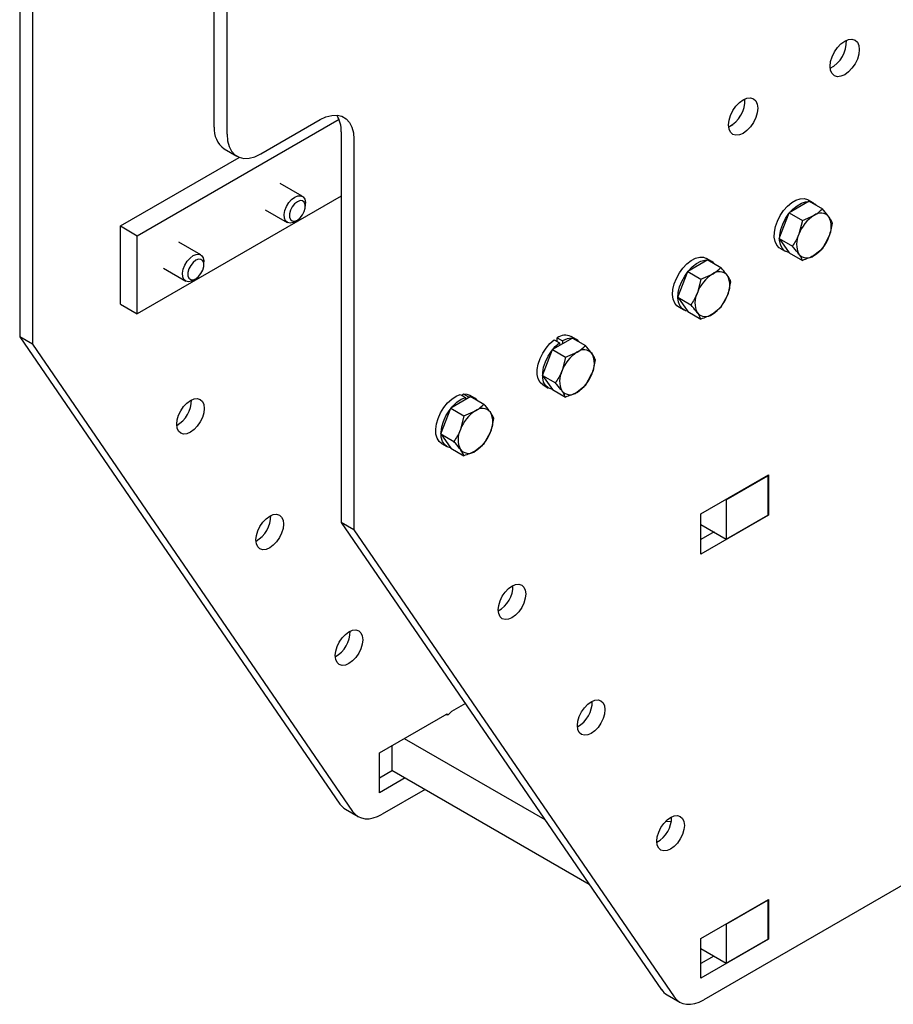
# Model space of a CAD drawing. Header units: inches. Extents: x 12 to 116, y 12 to 59.
# Tile 8 of 17: x 68 to 77, y 39 to 49. Entities that reach past the tile are written whole.
import ezdxf

# ---------------------------------------------------------------- set-up
doc = ezdxf.new("R2010")
doc.units = ezdxf.units.IN
doc.header["$MEASUREMENT"] = 0

msp = doc.modelspace()

# ---------------------------------------------------------------- linework, layer by layer
at = {"color": 7, "linetype": 'Continuous', "lineweight": 25}
for p, q in [((70.287, 47.763), (70.287, 49.805)), ((70.42, 47.687), (70.42, 49.728)), ((68.254, 49.651), (68.254, 45.57)), ((68.387, 49.574), (68.387, 45.494)), ((69.483, 46.627), (71.59, 47.844)), ((70.773, 47.482), (71.392, 47.84)), ((75.66, 47.765), (75.704, 47.791)), ((71.613, 47.712), (71.613, 43.631)), ((71.746, 47.635), (71.746, 43.555)), ((70.391, 47.534), (70.523, 47.458)), ((69.306, 46.73), (70.548, 47.446)), ((71.206, 47.039), (70.976, 47.172)), ((71.613, 47.041), (69.483, 45.811)), ((71.239, 46.935), (71.239, 46.967)), ((76.502, 46.987), (76.293, 46.866)), ((76.484, 47.005), (76.54, 46.973)), ((76.502, 46.987), (76.639, 46.908)), ((76.509, 46.983), (76.54, 46.973)), ((76.54, 46.973), (76.537, 46.967)), ((76.539, 46.971), (76.562, 46.957)), ((76.562, 46.957), (76.559, 46.954)), ((76.562, 46.957), (76.572, 46.947)), ((70.818, 46.899), (71.048, 46.766)), ((76.188, 46.597), (76.293, 46.866)), ((76.293, 46.866), (76.43, 46.787)), ((76.43, 46.787), (76.551, 46.838)), ((69.306, 45.913), (69.306, 46.73)), ((69.306, 46.73), (69.483, 46.627)), ((71.127, 46.774), (71.155, 46.79)), ((76.43, 46.787), (76.394, 46.643)), ((69.483, 45.811), (69.483, 46.627)), ((76.639, 46.49), (76.707, 46.615)), ((70.145, 46.427), (69.915, 46.56)), ((76.188, 46.597), (76.325, 46.518)), ((76.188, 46.597), (76.293, 46.448)), ((76.196, 46.497), (76.251, 46.465)), ((76.293, 46.448), (76.43, 46.369)), ((76.639, 46.49), (76.551, 46.42)), ((70.178, 46.323), (70.178, 46.355)), ((75.441, 46.375), (75.232, 46.254)), ((75.483, 46.359), (75.427, 46.391)), ((75.441, 46.375), (75.578, 46.296)), ((69.758, 46.287), (69.988, 46.154)), ((75.128, 45.985), (75.232, 46.254)), ((75.232, 46.254), (75.369, 46.175)), ((75.369, 46.175), (75.49, 46.226)), ((70.067, 46.162), (70.094, 46.178)), ((75.369, 46.175), (75.333, 46.031)), ((75.128, 45.985), (75.265, 45.906)), ((75.128, 45.985), (75.232, 45.836)), ((75.578, 45.878), (75.647, 46.003)), ((69.306, 45.913), (69.483, 45.811)), ((75.135, 45.884), (75.191, 45.852)), ((75.232, 45.836), (75.369, 45.757)), ((75.578, 45.878), (75.49, 45.808)), ((74.069, 45.542), (74.013, 45.574)), ((68.387, 45.494), (68.254, 45.57)), ((68.254, 45.57), (71.6, 40.689)), ((68.387, 45.494), (71.732, 40.613)), ((74.027, 45.558), (73.818, 45.438)), ((73.836, 45.54), (73.892, 45.507)), ((73.868, 45.521), (73.869, 45.561)), ((73.869, 45.561), (73.924, 45.529)), ((73.892, 45.507), (73.896, 45.482)), ((73.924, 45.529), (73.924, 45.499)), ((74.027, 45.558), (74.164, 45.479)), ((73.714, 45.168), (73.818, 45.438)), ((73.818, 45.438), (73.955, 45.359)), ((73.955, 45.359), (74.076, 45.41)), ((73.955, 45.359), (73.919, 45.215)), ((73.714, 45.168), (73.851, 45.089)), ((73.714, 45.168), (73.818, 45.02)), ((74.164, 45.061), (74.232, 45.187)), ((73.721, 45.068), (73.776, 45.036)), ((74.164, 45.061), (74.076, 44.992)), ((72.856, 44.969), (72.912, 44.937)), ((72.881, 44.955), (72.887, 44.975)), ((72.887, 44.975), (72.943, 44.943)), ((73.008, 44.93), (72.952, 44.962)), ((73.818, 45.02), (73.955, 44.941)), ((72.966, 44.946), (72.757, 44.825)), ((72.912, 44.937), (72.907, 44.912)), ((72.943, 44.943), (72.939, 44.93)), ((72.943, 44.943), (72.962, 44.943)), ((72.966, 44.946), (73.103, 44.867)), ((72.653, 44.556), (72.757, 44.825)), ((72.757, 44.825), (72.894, 44.746)), ((72.894, 44.746), (73.015, 44.797)), ((72.894, 44.746), (72.858, 44.602)), ((72.653, 44.556), (72.79, 44.477)), ((72.653, 44.556), (72.757, 44.407)), ((73.103, 44.449), (73.172, 44.574)), ((72.66, 44.456), (72.716, 44.424)), ((73.103, 44.449), (73.015, 44.379)), ((72.757, 44.407), (72.894, 44.328)), ((75.369, 43.72), (76.077, 44.128)), ((75.635, 43.867), (76.07, 44.118)), ((76.07, 44.118), (76.064, 44.121)), ((76.07, 44.118), (76.07, 43.709)), ((76.077, 44.128), (76.077, 43.707)), ((75.629, 43.87), (75.635, 43.867)), ((75.635, 43.867), (75.635, 43.458)), ((71.746, 43.555), (71.613, 43.631)), ((71.613, 43.631), (74.959, 38.75)), ((75.369, 43.299), (75.369, 43.72)), ((76.077, 43.707), (75.369, 43.299)), ((75.635, 43.458), (76.07, 43.709)), ((76.077, 43.707), (76.07, 43.711)), ((71.746, 43.555), (75.091, 38.674)), ((75.369, 43.611), (75.635, 43.458)), ((75.507, 43.532), (75.369, 43.452)), ((72.91, 41.74), (72.764, 41.655)), ((72.011, 41.225), (72.718, 41.633)), ((72.718, 41.633), (72.718, 41.625)), ((72.272, 41.376), (73.739, 40.529)), ((72.143, 41.301), (72.143, 41.042)), ((72.011, 40.808), (72.011, 41.225)), ((72.147, 41.04), (72.011, 40.961)), ((72.279, 40.963), (72.011, 40.808)), ((72.143, 41.042), (74.203, 39.853)), ((72.489, 40.843), (72.04, 40.583)), ((71.657, 40.635), (71.79, 40.559)), ((78.993, 40.72), (75.399, 38.644)), ((75.004, 40.511), (75.061, 40.508)), ((75.369, 39.286), (76.077, 39.694)), ((75.635, 39.435), (76.07, 39.686)), ((76.07, 39.686), (76.066, 39.688)), ((76.07, 39.686), (76.07, 39.278)), ((76.077, 39.694), (76.077, 39.278)), ((75.631, 39.437), (75.635, 39.435)), ((75.635, 39.435), (75.635, 39.026)), ((75.369, 38.869), (75.369, 39.286)), ((76.077, 39.278), (75.369, 38.869)), ((75.635, 39.026), (76.07, 39.278)), ((76.077, 39.278), (76.07, 39.282)), ((75.369, 39.18), (75.635, 39.026)), ((75.506, 39.101), (75.369, 39.022)), ((75.016, 38.696), (75.149, 38.62))]:
    msp.add_line(p, q, dxfattribs=at)
at = {"color": 7, "linetype": 'Continuous', "lineweight": 25, "flags": 128}
for points in [[(77.024, 48.573), (77.019, 48.524), (77.004, 48.473), (76.98, 48.423), (76.948, 48.377), (76.911, 48.338), (76.872, 48.309), (76.833, 48.293), (76.796, 48.289), (76.765, 48.299), (76.74, 48.321), (76.725, 48.355), (76.72, 48.397), (76.725, 48.446), (76.74, 48.497), (76.765, 48.547), (76.796, 48.593), (76.833, 48.632), (76.872, 48.661), (76.911, 48.677), (76.948, 48.681), (76.98, 48.671), (77.004, 48.649), (77.019, 48.615), (77.024, 48.573)], [(75.963, 47.96), (75.958, 47.912), (75.943, 47.861), (75.919, 47.811), (75.887, 47.764), (75.851, 47.726), (75.811, 47.697), (75.772, 47.68), (75.735, 47.677), (75.704, 47.686), (75.68, 47.709), (75.665, 47.742), (75.659, 47.785), (75.665, 47.833), (75.68, 47.884), (75.704, 47.935), (75.735, 47.981), (75.772, 48.02), (75.811, 48.048), (75.851, 48.065), (75.887, 48.069), (75.919, 48.059), (75.943, 48.036), (75.958, 48.003), (75.963, 47.96)], [(71.392, 47.84), (71.453, 47.869), (71.513, 47.885), (71.569, 47.887), (71.619, 47.875), (71.663, 47.85), (71.698, 47.812), (71.724, 47.763), (71.74, 47.703), (71.746, 47.635)], [(70.42, 47.687), (70.425, 47.619), (70.441, 47.559), (70.467, 47.51), (70.502, 47.472), (70.546, 47.447), (70.597, 47.435), (70.652, 47.437), (70.712, 47.453), (70.773, 47.482)], [(71.127, 46.774), (71.111, 46.766), (71.079, 46.759), (71.051, 46.765), (71.031, 46.783), (71.019, 46.811), (71.016, 46.848), (71.024, 46.89), (71.04, 46.933), (71.064, 46.973), (71.094, 47.007), (71.127, 47.031), (71.16, 47.045), (71.19, 47.045), (71.214, 47.033), (71.231, 47.01), (71.238, 46.976), (71.239, 46.967)], [(76.196, 46.497), (76.188, 46.502), (76.162, 46.529), (76.144, 46.567), (76.136, 46.613), (76.137, 46.666), (76.149, 46.723), (76.169, 46.781), (76.198, 46.838), (76.234, 46.891), (76.274, 46.937), (76.318, 46.973), (76.363, 47), (76.408, 47.014), (76.449, 47.016), (76.484, 47.005)], [(71.227, 46.88), (71.237, 46.917), (71.237, 46.951), (71.227, 46.977), (71.209, 46.992), (71.184, 46.994), (71.155, 46.983), (71.126, 46.961), (71.101, 46.93), (71.083, 46.893), (71.073, 46.856), (71.073, 46.822), (71.083, 46.797), (71.101, 46.782), (71.127, 46.78), (71.155, 46.79), (71.184, 46.813), (71.209, 46.844), (71.227, 46.88)], [(76.291, 46.452), (76.277, 46.454), (76.244, 46.47), (76.217, 46.497), (76.2, 46.535), (76.191, 46.581), (76.193, 46.634), (76.204, 46.691), (76.225, 46.749), (76.254, 46.806), (76.289, 46.859), (76.33, 46.904), (76.374, 46.941), (76.419, 46.968), (76.463, 46.982), (76.497, 46.984)], [(70.067, 46.162), (70.05, 46.154), (70.018, 46.147), (69.991, 46.152), (69.97, 46.17), (69.958, 46.199), (69.956, 46.236), (69.963, 46.278), (69.979, 46.32), (70.004, 46.36), (70.034, 46.394), (70.067, 46.419), (70.099, 46.432), (70.129, 46.433), (70.154, 46.421), (70.17, 46.397), (70.178, 46.364), (70.178, 46.355)], [(75.135, 45.884), (75.12, 45.895), (75.096, 45.924), (75.08, 45.964), (75.074, 46.013), (75.078, 46.067), (75.092, 46.124), (75.114, 46.182), (75.145, 46.238), (75.182, 46.29), (75.224, 46.334), (75.268, 46.368), (75.313, 46.392), (75.357, 46.403), (75.397, 46.402), (75.427, 46.391)], [(70.167, 46.268), (70.177, 46.305), (70.177, 46.339), (70.167, 46.364), (70.148, 46.379), (70.123, 46.381), (70.094, 46.371), (70.066, 46.348), (70.041, 46.317), (70.022, 46.281), (70.012, 46.244), (70.012, 46.21), (70.022, 46.184), (70.041, 46.169), (70.066, 46.167), (70.094, 46.178), (70.123, 46.2), (70.148, 46.231), (70.167, 46.268)], [(75.23, 45.839), (75.208, 45.844), (75.176, 45.863), (75.152, 45.892), (75.136, 45.932), (75.13, 45.98), (75.134, 46.035), (75.148, 46.092), (75.17, 46.15), (75.201, 46.206), (75.238, 46.258), (75.279, 46.301), (75.324, 46.336), (75.369, 46.36), (75.412, 46.371), (75.437, 46.372)], [(73.721, 45.068), (73.718, 45.07), (73.69, 45.095), (73.671, 45.131), (73.661, 45.177), (73.661, 45.229), (73.671, 45.285), (73.69, 45.344), (73.718, 45.401), (73.753, 45.454), (73.793, 45.501), (73.836, 45.54)], [(73.816, 45.023), (73.808, 45.024), (73.773, 45.038), (73.746, 45.063), (73.727, 45.099), (73.717, 45.144), (73.717, 45.197), (73.727, 45.253), (73.746, 45.311), (73.774, 45.369), (73.808, 45.422), (73.848, 45.469), (73.892, 45.507)], [(72.66, 44.456), (72.635, 44.477), (72.614, 44.511), (72.602, 44.554), (72.6, 44.605), (72.608, 44.661), (72.625, 44.719), (72.651, 44.777), (72.684, 44.831), (72.724, 44.88), (72.767, 44.92), (72.812, 44.951), (72.856, 44.969)], [(72.887, 44.975), (72.926, 44.972), (72.952, 44.962)], [(70.181, 44.823), (70.176, 44.778), (70.162, 44.729), (70.139, 44.682), (70.109, 44.638), (70.075, 44.602), (70.038, 44.575), (70, 44.559), (69.966, 44.555), (69.936, 44.565), (69.913, 44.586), (69.899, 44.618), (69.894, 44.658), (69.899, 44.703), (69.913, 44.752), (69.936, 44.799), (69.966, 44.843), (70, 44.879), (70.038, 44.906), (70.075, 44.922), (70.109, 44.926), (70.139, 44.916), (70.162, 44.895), (70.176, 44.864), (70.181, 44.823)], [(72.755, 44.411), (72.719, 44.422), (72.69, 44.445), (72.669, 44.479), (72.658, 44.522), (72.656, 44.573), (72.663, 44.629), (72.681, 44.687), (72.707, 44.745), (72.74, 44.799), (72.779, 44.848), (72.822, 44.888), (72.867, 44.918), (72.912, 44.937)], [(71.01, 43.615), (71.005, 43.569), (70.99, 43.521), (70.968, 43.473), (70.938, 43.43), (70.903, 43.393), (70.866, 43.366), (70.829, 43.35), (70.794, 43.347), (70.764, 43.356), (70.742, 43.377), (70.727, 43.409), (70.722, 43.449), (70.727, 43.495), (70.742, 43.543), (70.764, 43.591), (70.794, 43.634), (70.829, 43.671), (70.866, 43.698), (70.903, 43.714), (70.938, 43.717), (70.968, 43.708), (70.99, 43.687), (71.005, 43.655), (71.01, 43.615)], [(73.54, 42.885), (73.535, 42.839), (73.521, 42.79), (73.498, 42.743), (73.468, 42.699), (73.433, 42.663), (73.396, 42.636), (73.359, 42.62), (73.324, 42.616), (73.295, 42.626), (73.272, 42.647), (73.258, 42.679), (73.253, 42.719), (73.258, 42.764), (73.272, 42.813), (73.295, 42.86), (73.324, 42.904), (73.359, 42.94), (73.396, 42.967), (73.433, 42.983), (73.468, 42.987), (73.498, 42.978), (73.521, 42.956), (73.535, 42.925), (73.54, 42.885)], [(71.838, 42.406), (71.833, 42.36), (71.819, 42.312), (71.796, 42.265), (71.766, 42.221), (71.732, 42.185), (71.694, 42.157), (71.657, 42.142), (71.623, 42.138), (71.593, 42.147), (71.57, 42.169), (71.556, 42.2), (71.551, 42.24), (71.556, 42.286), (71.57, 42.334), (71.593, 42.382), (71.623, 42.425), (71.657, 42.462), (71.694, 42.489), (71.732, 42.505), (71.766, 42.508), (71.796, 42.499), (71.819, 42.478), (71.833, 42.446), (71.838, 42.406)], [(74.368, 41.676), (74.363, 41.63), (74.349, 41.582), (74.326, 41.534), (74.297, 41.491), (74.262, 41.454), (74.225, 41.427), (74.188, 41.411), (74.153, 41.408), (74.123, 41.417), (74.1, 41.438), (74.086, 41.47), (74.081, 41.51), (74.086, 41.556), (74.1, 41.604), (74.123, 41.652), (74.153, 41.695), (74.188, 41.732), (74.225, 41.759), (74.262, 41.775), (74.297, 41.778), (74.326, 41.769), (74.349, 41.748), (74.363, 41.716), (74.368, 41.676)], [(71.732, 40.613), (71.758, 40.583), (71.788, 40.56), (71.823, 40.544), (71.862, 40.536), (71.904, 40.536), (71.948, 40.544), (71.993, 40.56), (72.04, 40.583)], [(75.197, 40.467), (75.192, 40.422), (75.178, 40.373), (75.155, 40.326), (75.125, 40.282), (75.09, 40.246), (75.053, 40.218), (75.016, 40.203), (74.981, 40.199), (74.952, 40.208), (74.929, 40.23), (74.914, 40.261), (74.91, 40.301), (74.914, 40.347), (74.929, 40.395), (74.952, 40.443), (74.981, 40.487), (75.016, 40.523), (75.053, 40.55), (75.09, 40.566), (75.125, 40.569), (75.155, 40.56), (75.178, 40.539), (75.192, 40.507), (75.197, 40.467)], [(75.091, 38.674), (75.117, 38.644), (75.147, 38.621), (75.182, 38.605), (75.221, 38.597), (75.262, 38.597), (75.306, 38.605), (75.352, 38.621), (75.399, 38.644)]]:
    msp.add_lwpolyline(points, dxfattribs=at)
at = {"color": 7, "linetype": 'Continuous', "lineweight": 25}
for centre, radius, start, end in [((76.575, 48.656), 0.315, 297.5436, 2.4618), ((75.515, 48.044), 0.315, 297.5436, 2.4618), ((71.305, 47.725), 0.308, 357.6715, 31.8989), ((70.537, 47.738), 0.251, 174.3376, 234.3502), ((76.762, 46.508), 0.393, 122.6375, 159.7646), ((76.622, 46.751), 0.113, 40.5201, 129.2497), ((76.498, 46.72), 0.234, 333.4285, 26.5525), ((76.603, 46.539), 0.234, 153.4285, 206.5525), ((76.339, 46.751), 0.393, 302.6375, 339.7646), ((76.479, 46.508), 0.113, 220.5201, 309.2497), ((75.433, 46.271), 0.101, 38.8282, 81.1772), ((75.702, 45.895), 0.393, 122.6375, 159.7646), ((75.561, 46.139), 0.113, 40.5201, 129.2497), ((75.438, 46.107), 0.234, 333.4285, 26.5525), ((75.542, 45.927), 0.234, 153.4285, 206.5525), ((75.278, 46.139), 0.393, 302.6375, 339.7646), ((75.419, 45.895), 0.113, 220.5201, 309.2497), ((73.952, 45.445), 0.143, 64.8738, 125.7373), ((74.017, 45.383), 0.173, 88.2607, 122.4011), ((74.019, 45.455), 0.1, 38.761, 81.2444), ((74.287, 45.079), 0.393, 122.6375, 159.7646), ((74.147, 45.322), 0.113, 40.5201, 129.2497), ((74.023, 45.291), 0.234, 333.4285, 26.5525), ((74.128, 45.11), 0.234, 153.4285, 206.5525), ((73.864, 45.322), 0.393, 302.6375, 339.7646), ((74.004, 45.079), 0.113, 220.5201, 309.2497), ((69.746, 44.909), 0.302, 299.3677, 0.6377), ((72.958, 44.843), 0.1, 38.7904, 81.215), ((73.227, 44.467), 0.393, 122.6375, 159.7646), ((73.086, 44.71), 0.113, 40.5201, 129.2497), ((72.963, 44.679), 0.234, 333.4285, 26.5525), ((73.067, 44.498), 0.234, 153.4285, 206.5525), ((72.803, 44.71), 0.393, 302.6375, 339.7646), ((72.944, 44.466), 0.113, 220.5201, 309.2497), ((70.575, 43.7), 0.302, 299.3677, 0.6377), ((73.105, 42.97), 0.302, 299.3677, 0.6377), ((71.403, 42.492), 0.302, 299.3677, 0.6377), ((73.933, 41.761), 0.302, 299.3677, 0.6377), ((72.714, 41.672), 0.0488, 257.4219, 327.0658), ((72.772, 41.639), 0.0179, 116.7032, 159.1488), ((71.745, 40.787), 0.175, 213.7488, 239.8209), ((74.762, 40.553), 0.302, 299.3677, 0.6377), ((75.104, 38.848), 0.175, 213.7488, 239.8209)]:
    msp.add_arc(centre, radius, start, end, dxfattribs=at)
for points, knots in [([(76.551, 46.838), (76.553, 46.84), (76.588, 46.86), (76.614, 46.885), (76.639, 46.908)], [0, 0, 0, 0, 0.070431, 1, 1, 1, 1]), ([(76.707, 46.824), (76.691, 46.846), (76.671, 46.872), (76.644, 46.902), (76.639, 46.908)], [0, 0, 0, 0, 0.806123, 1, 1, 1, 1]), ([(76.743, 46.759), (76.737, 46.775), (76.728, 46.794), (76.711, 46.819), (76.707, 46.824)], [0, 0, 0, 0, 0.781701, 1, 1, 1, 1]), ([(76.707, 46.615), (76.708, 46.618), (76.726, 46.664), (76.735, 46.713), (76.743, 46.759)], [0, 0, 0, 0, 0.070431, 1, 1, 1, 1]), ([(76.394, 46.643), (76.393, 46.64), (76.375, 46.595), (76.349, 46.555), (76.325, 46.518)], [0, 0, 0, 0, 0.070431, 1, 1, 1, 1]), ([(76.394, 46.434), (76.377, 46.456), (76.357, 46.483), (76.331, 46.512), (76.325, 46.518)], [0, 0, 0, 0, 0.806123, 1, 1, 1, 1]), ([(76.43, 46.369), (76.423, 46.385), (76.414, 46.404), (76.398, 46.429), (76.394, 46.434)], [0, 0, 0, 0, 0.781701, 1, 1, 1, 1]), ([(76.551, 46.42), (76.548, 46.419), (76.513, 46.399), (76.47, 46.384), (76.43, 46.369)], [0, 0, 0, 0, 0.070431, 1, 1, 1, 1]), ([(75.49, 46.226), (75.492, 46.227), (75.527, 46.248), (75.554, 46.273), (75.578, 46.296)], [0, 0, 0, 0, 0.070431, 1, 1, 1, 1]), ([(75.647, 46.212), (75.63, 46.233), (75.61, 46.26), (75.583, 46.29), (75.578, 46.296)], [0, 0, 0, 0, 0.806123, 1, 1, 1, 1]), ([(75.683, 46.147), (75.676, 46.162), (75.667, 46.182), (75.65, 46.207), (75.647, 46.212)], [0, 0, 0, 0, 0.781701, 1, 1, 1, 1]), ([(75.647, 46.003), (75.648, 46.006), (75.665, 46.052), (75.674, 46.101), (75.683, 46.147)], [0, 0, 0, 0, 0.070431, 1, 1, 1, 1]), ([(75.333, 46.031), (75.332, 46.028), (75.314, 45.983), (75.288, 45.943), (75.265, 45.906)], [0, 0, 0, 0, 0.070431, 1, 1, 1, 1]), ([(75.333, 45.822), (75.317, 45.844), (75.296, 45.87), (75.27, 45.9), (75.265, 45.906)], [0, 0, 0, 0, 0.806123, 1, 1, 1, 1]), ([(75.369, 45.757), (75.362, 45.772), (75.354, 45.792), (75.337, 45.817), (75.333, 45.822)], [0, 0, 0, 0, 0.781701, 1, 1, 1, 1]), ([(75.49, 45.808), (75.487, 45.807), (75.452, 45.786), (75.409, 45.771), (75.369, 45.757)], [0, 0, 0, 0, 0.070431, 1, 1, 1, 1]), ([(74.076, 45.41), (74.078, 45.411), (74.113, 45.432), (74.14, 45.456), (74.164, 45.479)], [0, 0, 0, 0, 0.070431, 1, 1, 1, 1]), ([(74.232, 45.396), (74.216, 45.417), (74.196, 45.444), (74.169, 45.473), (74.164, 45.479)], [0, 0, 0, 0, 0.806123, 1, 1, 1, 1]), ([(74.268, 45.331), (74.262, 45.346), (74.253, 45.365), (74.236, 45.39), (74.232, 45.396)], [0, 0, 0, 0, 0.781701, 1, 1, 1, 1]), ([(74.232, 45.187), (74.234, 45.19), (74.251, 45.235), (74.26, 45.285), (74.268, 45.331)], [0, 0, 0, 0, 0.070431, 1, 1, 1, 1]), ([(73.919, 45.215), (73.918, 45.211), (73.9, 45.166), (73.874, 45.126), (73.851, 45.089)], [0, 0, 0, 0, 0.070431, 1, 1, 1, 1]), ([(73.919, 45.006), (73.903, 45.027), (73.882, 45.054), (73.856, 45.084), (73.851, 45.089)], [0, 0, 0, 0, 0.806123, 1, 1, 1, 1]), ([(73.955, 44.941), (73.948, 44.956), (73.94, 44.976), (73.923, 45), (73.919, 45.006)], [0, 0, 0, 0, 0.781701, 1, 1, 1, 1]), ([(74.076, 44.992), (74.073, 44.99), (74.038, 44.97), (73.995, 44.955), (73.955, 44.941)], [0, 0, 0, 0, 0.070431, 1, 1, 1, 1]), ([(73.015, 44.797), (73.017, 44.799), (73.053, 44.819), (73.079, 44.844), (73.103, 44.867)], [0, 0, 0, 0, 0.070431, 1, 1, 1, 1]), ([(73.172, 44.783), (73.155, 44.805), (73.135, 44.831), (73.108, 44.861), (73.103, 44.867)], [0, 0, 0, 0, 0.806123, 1, 1, 1, 1]), ([(73.208, 44.718), (73.201, 44.734), (73.192, 44.753), (73.175, 44.778), (73.172, 44.783)], [0, 0, 0, 0, 0.781701, 1, 1, 1, 1]), ([(73.172, 44.574), (73.173, 44.577), (73.19, 44.623), (73.199, 44.672), (73.208, 44.718)], [0, 0, 0, 0, 0.070431, 1, 1, 1, 1]), ([(72.858, 44.602), (72.857, 44.599), (72.839, 44.554), (72.814, 44.514), (72.79, 44.477)], [0, 0, 0, 0, 0.070431, 1, 1, 1, 1]), ([(72.858, 44.393), (72.842, 44.415), (72.822, 44.442), (72.795, 44.471), (72.79, 44.477)], [0, 0, 0, 0, 0.806123, 1, 1, 1, 1]), ([(72.894, 44.328), (72.888, 44.344), (72.879, 44.363), (72.862, 44.388), (72.858, 44.393)], [0, 0, 0, 0, 0.781701, 1, 1, 1, 1]), ([(73.015, 44.379), (73.012, 44.378), (72.977, 44.358), (72.934, 44.342), (72.894, 44.328)], [0, 0, 0, 0, 0.070431, 1, 1, 1, 1])]:
    msp.add_open_spline(points, degree=3, knots=knots, dxfattribs=at)

doc.saveas('drawing.dxf')
